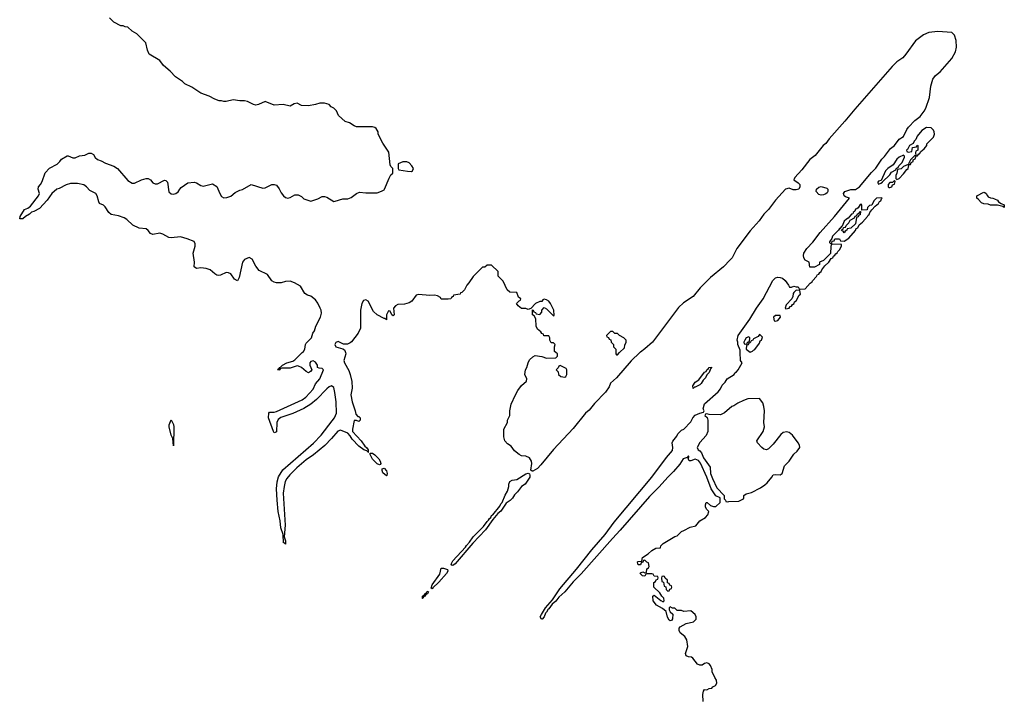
# Model space of a CAD drawing. Header units: inches. Extents: x 2348423 to 2474978, y 460702 to 613625.
# Tile 92 of 113: x 2410406 to 2419010, y 576951 to 582911. Entities that reach past the tile are written whole.
import ezdxf

# ---------------------------------------------------------------- set-up
doc = ezdxf.new("R2010")
doc.units = ezdxf.units.IN
doc.header["$MEASUREMENT"] = 0
doc.layers.add('C4517', color=7, linetype='Continuous')
doc.layers.add('C4518', color=7, linetype='Continuous')

msp = doc.modelspace()

# ---------------------------------------------------------------- linework, layer by layer
at = {"layer": 'C4517', "color": 5, "elevation": 80}
for points in [[(2413253.7, 580000), (2413256, 579990), (2413238, 579930), (2413244.7, 579910), (2413282.8, 579842.8), (2413294.8, 579810), (2413307.7, 579747.7), (2413312.7, 579690), (2413299.1, 579630), (2413310.8, 579570), (2413338, 579490), (2413342, 579462), (2413362, 579442), (2413370, 579442), (2413382, 579430), (2413382, 579410), (2413370, 579398), (2413350, 579408), (2413330, 579406), (2413314, 579330), (2413314.8, 579310), (2413390, 579227.7), (2413421.1, 579181.1), (2413438, 579170), (2413452.4, 579150), (2413450.9, 579130.9), (2413454, 579130), (2413450.8, 579129.2), (2413440.4, 579140.4), (2413413.2, 579150), (2413370, 579182.4), (2413310, 579244.2), (2413293.3, 579273.3), (2413274.6, 579294.6), (2413210, 579323.1), (2413186.4, 579313.6), (2413131.2, 579248.8), (2413071.2, 579188.8), (2412973.4, 579106.6), (2412910, 579064.1), (2412828, 578992), (2412768, 578932), (2412741, 578899), (2412727.2, 578872.8), (2412715.7, 578830), (2412709.2, 578770), (2412726.3, 578490), (2412716, 578390), (2412730, 578354), (2412730, 578326), (2412718, 578338), (2412710, 578338), (2412706.9, 578410), (2412688.4, 578468.4), (2412681.8, 578530), (2412666, 578610), (2412655.3, 578710), (2412650.8, 578810), (2412655.8, 578870), (2412666.2, 578913.8), (2412705, 578975), (2412972.2, 579207.8), (2413040.5, 579279.5), (2413137.2, 579402.8), (2413155.7, 579430), (2413173.7, 579470), (2413171.4, 579570), (2413161.2, 579650), (2413150, 579694.5), (2413130, 579711.1), (2413110, 579701), (2413090, 579683.5), (2412999.1, 579590), (2412950, 579549), (2412890, 579511.6), (2412792, 579468), (2412688.6, 579431.4), (2412664.3, 579415.7), (2412652.4, 579390), (2412650, 579308.7), (2412638.5, 579301.5), (2412630, 579299.3), (2412624.7, 579310), (2412581.1, 579430), (2412582, 579470), (2412590, 579478), (2412630, 579480.2), (2412650, 579486.7), (2412873, 579587), (2412907.1, 579610), (2412970, 579680.5), (2412991.8, 579728.2), (2413027.6, 579770), (2413062, 579850), (2413050, 579862), (2413023.1, 579863.1), (2413008.9, 579868.9), (2413008.7, 579890), (2412990, 579915.3), (2412970, 579928.7), (2412950, 579922), (2412941, 579910), (2412941, 579890), (2412958, 579850), (2412946.4, 579833.6), (2412930, 579824), (2412910, 579834), (2412869.6, 579869.6), (2412842.7, 579882.7), (2412830, 579883.7), (2412770, 579865.4), (2412696.8, 579863.2), (2412681, 579859), (2412678, 579850), (2412670, 579846), (2412662, 579850), (2412670, 579862), (2412678, 579862), (2412675.3, 579870), (2412685.8, 579874.2), (2412701.2, 579890), (2412739, 579910), (2412793.8, 579926.2), (2412810, 579936), (2412875, 580000)], [(2415824.5, 580000), (2415750, 579929.5), (2415621.6, 579778.4), (2415570, 579732.7), (2415558.5, 579701.5), (2415524.8, 579655.2), (2415430, 579556.2), (2415381.7, 579498.3), (2415350, 579469.3), (2415243.2, 579336.8), (2415070, 579153.6), (2414961.2, 579018.8), (2414930, 578986.6), (2414890, 578962.7), (2414883.2, 578963.2), (2414873.2, 578973.2), (2414881.5, 579030), (2414879.7, 579050), (2414859.5, 579079.5), (2414830, 579096), (2414790, 579097.2), (2414770, 579109.4), (2414730, 579142), (2414700.7, 579180.7), (2414670, 579202), (2414644.5, 579230), (2414635.3, 579264.7), (2414635.3, 579330), (2414668, 579390), (2414668.7, 579410), (2414688.4, 579451.6), (2414689, 579490), (2414701.2, 579550), (2414737.2, 579630), (2414759, 579670), (2414790, 579712), (2414835.3, 579750), (2414838, 579770), (2414819.3, 579810), (2414827, 579850), (2414838, 579870), (2414848.2, 579911.8), (2414862.3, 579937.7), (2414890, 579964), (2414910, 579974), (2414970, 579967.3), (2415010, 579952), (2415090, 579954), (2415106, 579970), (2415106, 579990), (2415092, 580000)], [(2416378, 576950), (2416375.3, 577010), (2416380.4, 577039.6), (2416390, 577054), (2416410, 577052), (2416430, 577062), (2416453.6, 577066.4), (2416462, 577078), (2416486, 577090), (2416498, 577110), (2416496.4, 577136.4), (2416480.4, 577160.4), (2416458, 577210), (2416458, 577230), (2416443.1, 577263.1), (2416430, 577278), (2416410, 577288), (2416390, 577282), (2416370, 577268.7), (2416350, 577268.7), (2416330, 577275.3), (2416288.7, 577330), (2416278, 577338), (2416250, 577339), (2416228.7, 577350), (2416224, 577370), (2416244, 577430), (2416235.3, 577490), (2416217.2, 577517.2), (2416178, 577550), (2416169.1, 577569.1), (2416169.1, 577590.9), (2416176.4, 577603.6), (2416230, 577632), (2416293.6, 577646.4), (2416318, 577670), (2416318, 577690), (2416308, 577710), (2416270, 577742), (2416210, 577738), (2416190, 577746), (2416150, 577746), (2416130, 577766), (2416110, 577766), (2416090, 577778), (2416082, 577770), (2416082, 577750), (2416090, 577734), (2416112, 577712), (2416111.1, 577671.1), (2416102, 577658), (2416090, 577655.3), (2416082, 577662), (2416066.3, 577686.3), (2416055.3, 577735.3), (2416022.5, 577762.5), (2415970, 577793.2), (2415942.7, 577830), (2415938, 577870), (2415950, 577878), (2416010, 577832), (2416030, 577822), (2416038, 577830), (2416034, 577854), (2416018, 577870), (2416000.4, 577900.4), (2415948.4, 577948.4), (2415946, 577990), (2415962, 577998), (2415967.3, 578012.7), (2415982, 578018), (2415986, 578030), (2415982, 578042), (2415950, 578046), (2415942, 578062), (2415930, 578066), (2415890, 578066), (2415878, 578062), (2415870, 578046), (2415849.1, 578049.1), (2415828.7, 578070), (2415830, 578074), (2415850, 578082), (2415870, 578074), (2415882, 578078), (2415886, 578110), (2415902, 578118), (2415906, 578130), (2415902, 578162), (2415887.3, 578167.3), (2415870, 578186), (2415858, 578182), (2415852.7, 578167.3), (2415838, 578162), (2415830, 578146), (2415810, 578146), (2415807.3, 578152.7), (2415806, 578170), (2415810, 578174), (2415842, 578178), (2415848, 578210), (2415899.3, 578240.7), (2415930, 578271), (2415966, 578290), (2416006, 578294), (2416008, 578310), (2416029, 578330), (2416130, 578393.4), (2416150, 578398.8), (2416190, 578434.8), (2416210, 578446), (2416265.2, 578474.8), (2416314, 578486), (2416349.3, 578530.7), (2416400.2, 578559.8), (2416418, 578582), (2416428, 578610), (2416409.1, 578629.1), (2416398, 578650), (2416398, 578670), (2416406, 578690), (2416414, 578690), (2416443.6, 578663.6), (2416470, 578654), (2416490, 578654), (2416526, 578690), (2416526, 578730), (2416488.7, 578748.7), (2416449.4, 578809.4), (2416411.5, 578911.5), (2416353.8, 579033.8), (2416337.1, 579057.1), (2416310, 579067.1), (2416270, 579053.2), (2416255.3, 579055.3), (2416246, 579074), (2416250, 579074), (2416254, 579090), (2416250, 579098), (2416238, 579082), (2416202.8, 579070), (2416175.6, 579024.4), (2416120.7, 578959.3), (2416070, 578911.5), (2415994.4, 578825.6), (2415910, 578742.6), (2415653.4, 578446.6), (2415585.2, 578374.8), (2415313.6, 578066.4), (2415243.1, 577996.9), (2415170, 577908.6), (2415116.9, 577863.1), (2415090, 577828.3), (2415058.4, 577801.6), (2415030, 577760.7), (2415022.6, 577757.4), (2415010, 577729.6), (2414999.3, 577720.7), (2414990, 577689.6), (2414972.4, 577670), (2414965.2, 577670), (2414955.1, 577690), (2414964.5, 577710), (2415002, 577770), (2415060.5, 577839.5), (2415125.7, 577934.3), (2415272.7, 578107.3), (2415404.4, 578275.6), (2415523, 578410), (2415601.1, 578518.9), (2415930, 578910.5), (2416056.9, 579083.1), (2416110, 579144.7), (2416113.2, 579170), (2416108.7, 579210), (2416113.6, 579226.4), (2416148, 579270), (2416158, 579290), (2416190, 579322), (2416208.4, 579331.6), (2416270, 579394), (2416288, 579430), (2416310, 579452), (2416350, 579472), (2416382, 579478), (2416386, 579490), (2416378, 579510), (2416389, 579551), (2416510, 579658), (2416530, 579684.7), (2416544.7, 579715.3), (2416570, 579742), (2416588.9, 579771.1), (2416648, 579810), (2416655.5, 579824.5), (2416670, 579831.3), (2416684, 579850), (2416718, 579910), (2416706, 579930), (2416701.7, 580000)], [(2415614, 580000), (2415614, 579990), (2415622, 579982), (2415630, 579982), (2415648, 580000)]]:
    msp.add_lwpolyline(points, dxfattribs=at)
for points in [[(2415130, 579886), (2415118, 579882), (2415112.7, 579867.3), (2415094, 579850), (2415112.7, 579832.7), (2415114, 579810), (2415134, 579790), (2415170, 579784.7), (2415178, 579790), (2415186, 579810), (2415186, 579850), (2415182, 579862)], [(2416290, 579686), (2416289.3, 579710), (2416310, 579741), (2416339.3, 579760.7), (2416389.3, 579830), (2416404, 579836), (2416409.2, 579850), (2416423.1, 579856.9), (2416430, 579871), (2416450, 579874), (2416452, 579870), (2416442, 579858), (2416430, 579826), (2416410, 579806), (2416399.8, 579780.2), (2416379.6, 579760.4), (2416362, 579730), (2416350, 579718), (2416310, 579698), (2416302, 579698)], [(2416870, 579598), (2416770, 579595.3), (2416730, 579582), (2416682, 579558), (2416646.4, 579533.6), (2416630, 579528.7), (2416566.1, 579473.9), (2416530, 579455.6), (2416430, 579458), (2416410, 579466), (2416398, 579462), (2416394, 579450), (2416412, 579432), (2416418, 579410), (2416420.5, 579310), (2416404.4, 579275.6), (2416350, 579213.2), (2416326, 579170), (2416334.8, 579150), (2416350, 579142.4), (2416364.3, 579124.3), (2416381.5, 579081.5), (2416438.8, 578998.8), (2416443.1, 578943.1), (2416459.2, 578899.2), (2416499, 578819), (2416561, 578750), (2416562, 578722), (2416574, 578710), (2416578, 578698), (2416594, 578694), (2416602, 578698), (2416690, 578702), (2416730, 578722), (2416735.3, 578730), (2416735.3, 578750), (2416755.5, 578764.5), (2416801.5, 578778.5), (2416880.9, 578819.1), (2416917, 578843), (2416938.4, 578861.6), (2416979, 578910), (2416990, 578930.8), (2417010, 578934.8), (2417050, 578931.3), (2417070, 578942), (2417089.2, 579010.8), (2417129.1, 579050.9), (2417170, 579112), (2417200.4, 579139.6), (2417222, 579170), (2417219, 579190), (2417209.2, 579210), (2417157.8, 579277.8), (2417130, 579302.4), (2417110, 579308.2), (2417079, 579301), (2417055.8, 579284.2), (2416990, 579200.7), (2416950, 579159.5), (2416931, 579150), (2416910, 579155.6), (2416890, 579169.7), (2416852, 579210), (2416848.3, 579230), (2416904, 579310), (2416915.8, 579350), (2416909.6, 579390.4), (2416913, 579490), (2416909.4, 579529.4), (2416901.2, 579561.2)], [(2411750, 579186), (2411744, 579250), (2411730, 579278), (2411712.8, 579350), (2411713.3, 579370), (2411730, 579412), (2411750, 579370.8), (2411753.8, 579350)], [(2413550, 579018), (2413530, 579028), (2413489.9, 579069.9), (2413467.8, 579110), (2413470, 579122), (2413490, 579119.5), (2413510, 579106.4), (2413543.7, 579070), (2413556.5, 579050), (2413562, 579030), (2413558.8, 579021.2)], [(2413610, 578922.7), (2413579.6, 578950), (2413572.7, 578970), (2413574.6, 578985.4), (2413590, 578990.6), (2413610, 578966.8), (2413616.7, 578943.3), (2413614.9, 578925.1)], [(2414190, 578138), (2414181.2, 578141.2), (2414176, 578150), (2414190, 578180.5), (2414301.3, 578298.7), (2414310, 578314.4), (2414338, 578342), (2414370, 578390.3), (2414459, 578481), (2414490, 578524.9), (2414504, 578536), (2414510, 578550.4), (2414521.6, 578558.4), (2414530, 578574.9), (2414539.4, 578580.6), (2414602, 578658), (2414610, 578677.3), (2414622.7, 578690), (2414647.2, 578752.8), (2414669, 578790), (2414679, 578830), (2414679, 578850), (2414690, 578872), (2414710, 578886), (2414750, 578890.8), (2414830, 578941.3), (2414850, 578946.8), (2414859.9, 578939.9), (2414864, 578930), (2414863, 578910), (2414822.8, 578850), (2414790, 578828.7), (2414757.1, 578782.9), (2414730, 578757.2), (2414712.1, 578727.9), (2414692.2, 578707.8), (2414655.9, 578684.1), (2414610, 578614), (2414585.2, 578594.8), (2414539.9, 578540.1), (2414476.4, 578450), (2414364.7, 578335.3), (2414210, 578152.3)], [(2414010, 577935.3), (2414001.2, 577941.2), (2414009.3, 577969.3), (2414077, 578063), (2414090, 578116), (2414110, 578116.4), (2414143.5, 578103.5), (2414147.7, 578090), (2414136.4, 578070), (2414070, 577992.7), (2414015.2, 577944.8)], [(2416030, 578046), (2416018, 578042), (2416014, 578030), (2416018, 577998), (2416032.7, 577992.7), (2416038, 577958), (2416052.7, 577952.7), (2416054, 577930), (2416070, 577914), (2416082, 577918), (2416087.3, 577932.7), (2416102, 577938), (2416106, 577950), (2416102, 577962), (2416087.3, 577967.3), (2416082, 577982), (2416067.3, 577987.3), (2416066, 578010), (2416047.3, 578027.3), (2416042, 578042)], [(2413930, 577849.2), (2413926, 577850), (2413926, 577870), (2413938, 577878), (2413946, 577874), (2413942, 577882), (2413945.2, 577890), (2413950, 577896), (2413962, 577898), (2413964, 577910), (2413975.3, 577915.3), (2413978, 577910), (2413970.5, 577890), (2413954.8, 577885.2), (2413950.6, 577870), (2413935.3, 577864.7)]]:
    msp.add_lwpolyline(points, close=True, dxfattribs=at)
at = {"layer": 'C4518', "color": 5, "elevation": 80}
for points in [[(2412875, 580000), (2412885.2, 580010), (2412899, 580030), (2412904, 580070), (2412910, 580082), (2412955.3, 580130), (2412968.7, 580170), (2412982, 580190), (2412994, 580230), (2413036, 580310), (2413044.7, 580344.7), (2413041.2, 580370), (2413032.7, 580390), (2413011.7, 580431.7), (2412990, 580462), (2412950, 580494), (2412922, 580502), (2412898, 580518), (2412860.2, 580580.2), (2412808, 580610), (2412770, 580624), (2412730, 580621.2), (2412690, 580609), (2412650, 580609), (2412630, 580615.3), (2412610, 580628.7), (2412570, 580682), (2412498, 580718), (2412470, 580755.3), (2412436.6, 580816.6), (2412412.1, 580832.1), (2412370, 580813.2), (2412354, 580790), (2412323.5, 580656.5), (2412310, 580628.7), (2412282, 580642), (2412250, 580688), (2412230, 580699), (2412210, 580702), (2412162, 580678), (2412145.4, 580674.6), (2412130, 580677.2), (2412110, 580689.2), (2412070, 580724), (2412035.1, 580735.1), (2411990, 580741.2), (2411950, 580735.3), (2411929.2, 580750), (2411933.2, 580790), (2411922.7, 580870), (2411939.3, 580930), (2411939.3, 580950), (2411930, 580972.7), (2411870, 580996), (2411810, 581012.7), (2411730, 581002.7), (2411710, 581005.2), (2411656, 581036), (2411630, 581045.2), (2411570, 581034), (2411550, 581042), (2411529.1, 581069.1), (2411510, 581082), (2411450, 581089), (2411395.5, 581115.5), (2411343.3, 581163.3), (2411318.3, 581178.3), (2411270, 581195.6), (2411206.2, 581206.2), (2411183.9, 581223.9), (2411153.8, 581273.8), (2411139, 581290), (2411104.4, 581304.4), (2411097.2, 581317.2), (2411083.7, 581370), (2411072.3, 581390), (2411017.5, 581417.5), (2410989.4, 581449.4), (2410966, 581466), (2410910, 581478), (2410850, 581478), (2410813.2, 581466.8), (2410750, 581434), (2410730, 581428.7), (2410686.8, 581390), (2410646.4, 581333.6), (2410579.1, 581260.9), (2410530, 581234), (2410510, 581228.7), (2410490.7, 581209.3), (2410456, 581190), (2410432, 581170), (2410406, 581170), (2410409.2, 581190), (2410446.6, 581250), (2410477.6, 581262.4), (2410500.9, 581279.1), (2410570, 581372), (2410579, 581390), (2410568, 581430), (2410569, 581450), (2410589, 581471), (2410603.1, 581496.9), (2410630, 581571.3), (2410667.5, 581612.5), (2410732.7, 581647.3), (2410758, 581670), (2410770, 581692), (2410820.4, 581719.6), (2410830, 581722), (2410870, 581702), (2410890, 581702), (2410930, 581722), (2410974.6, 581725.4), (2411010, 581744.7), (2411030, 581744.7), (2411050, 581731.3), (2411064.9, 581704.9), (2411087.3, 581687.3), (2411118, 581678), (2411155.3, 581655.3), (2411230, 581631.3), (2411262, 581610), (2411350, 581506), (2411390, 581480.7), (2411410, 581482.8), (2411470, 581510.7), (2411510, 581522.8), (2411530, 581521), (2411550, 581511), (2411570, 581484.7), (2411590, 581474.8), (2411610, 581474.8), (2411670, 581507.3), (2411684.5, 581504.5), (2411698, 581490), (2411710, 581406), (2411728.5, 581388.5), (2411746.4, 581386.4), (2411770, 581390.8), (2411790, 581406.8), (2411804, 581430), (2411817.5, 581442.5), (2411876.5, 581483.5), (2411930, 581491.3), (2411950, 581484.7), (2411990, 581461), (2412010, 581456), (2412090, 581476), (2412130, 581451.3), (2412154, 581390), (2412170, 581366), (2412190, 581354.8), (2412216, 581356), (2412250, 581366.8), (2412290, 581401), (2412330, 581421), (2412352.9, 581427.1), (2412430, 581471.3), (2412530, 581438), (2412550, 581441), (2412610, 581471), (2412630, 581471.3), (2412650, 581464.7), (2412673.2, 581433.2), (2412690, 581398), (2412710.6, 581370.6), (2412730, 581356), (2412750, 581351), (2412770, 581356), (2412810, 581381), (2412839.8, 581379.8), (2412870, 581364.7), (2412890, 581346), (2412950, 581324.7), (2413010, 581344.7), (2413050, 581364.7), (2413070, 581364.7), (2413090, 581358), (2413150, 581322), (2413163.6, 581323.6), (2413230, 581344.7), (2413274.6, 581345.4), (2413303.1, 581356.9), (2413350, 581392), (2413376.4, 581403.6), (2413430, 581396), (2413530, 581398), (2413568.9, 581411.1), (2413590, 581422), (2413595.3, 581430), (2413634, 581526), (2413650, 581554), (2413666, 581570), (2413666, 581610), (2413650, 581626), (2413643.1, 581643.1), (2413632.5, 581752.5), (2413578, 581830), (2413538, 581910), (2413538, 581930), (2413520.4, 581960.4), (2413510, 581968), (2413490, 581975.3), (2413350, 581975.3), (2413330, 581982), (2413288.9, 582008.9), (2413250, 582022), (2413192.1, 582072.1), (2413173.2, 582113.2), (2413150, 582138), (2413129.1, 582149.1), (2413110, 582168), (2413070, 582182), (2413030, 582182), (2412990, 582168.7), (2412930, 582158), (2412870, 582162), (2412830, 582182), (2412803.5, 582176.5), (2412770, 582155.3), (2412708.4, 582168.4), (2412630, 582164), (2412550, 582195.3), (2412494, 582170), (2412470, 582164), (2412450, 582169), (2412395.5, 582195.5), (2412370, 582201.2), (2412330, 582201.2), (2412270, 582209.2), (2412210, 582195.3), (2412190, 582195.3), (2412170, 582202), (2412150, 582202), (2412110, 582215.3), (2412063.1, 582243.1), (2411989.1, 582269.1), (2411910, 582322), (2411850, 582348.7), (2411828, 582370), (2411768, 582410), (2411720.2, 582460.2), (2411662, 582510), (2411630, 582555.3), (2411538, 582610), (2411523.1, 582643.1), (2411508, 582710), (2411430, 582788), (2411389.1, 582809.1), (2411350, 582846), (2411328.4, 582848.4), (2411310, 582858), (2411290, 582858), (2411230, 582888), (2411190, 582928)], [(2416701.7, 580000), (2416700.4, 580020.4), (2416682, 580070), (2416682, 580090), (2416675.3, 580110), (2416684, 580150), (2416786.8, 580293.2), (2416846, 580390), (2416902.7, 580470), (2416988.1, 580631.9), (2417010, 580652.7), (2417030, 580658.4), (2417050, 580657.6), (2417070.3, 580650.3), (2417094, 580630), (2417124.7, 580590), (2417132.7, 580572.7), (2417150, 580572), (2417170, 580582), (2417190, 580574), (2417210, 580574), (2417218, 580558), (2417230, 580554), (2417270, 580558), (2417313.8, 580606.2), (2417330, 580618), (2417333.1, 580626.9), (2417370, 580666), (2417378, 580682), (2417390, 580687.3), (2417398, 580702), (2417410, 580708), (2417415.9, 580724.1), (2417442, 580758), (2417477.2, 580790), (2417498, 580822), (2417512, 580830), (2417516, 580844), (2417530, 580851.3), (2417536.6, 580863.4), (2417550, 580871.3), (2417555.6, 580884.4), (2417570, 580898), (2417588, 580930), (2417586, 580946), (2417512.7, 580947.3), (2417498, 580942), (2417492.7, 580927.3), (2417490, 580866), (2417430, 580806), (2417394, 580790), (2417394, 580770), (2417350, 580746), (2417310, 580746), (2417306, 580790), (2417270, 580808.7), (2417259, 580830), (2417255.3, 580850), (2417259, 580870), (2417284, 580910), (2417335.5, 580964.5), (2417401.2, 581050), (2417525.2, 581190), (2417656, 581350), (2417621.5, 581361.5), (2417609.3, 581370), (2417606, 581390), (2417615.1, 581410), (2417670, 581426.1), (2417710, 581427), (2417745.2, 581450), (2417850, 581576), (2417886.8, 581613.2), (2417939, 581690), (2417964.1, 581715.9), (2418015.5, 581784.5), (2418050, 581811.3), (2418090, 581866.8), (2418129.2, 581890.8), (2418159, 581950), (2418174, 581970), (2418229, 582030), (2418274.5, 582065.5), (2418309.3, 582110), (2418324.1, 582135.9), (2418357.2, 582230), (2418369.4, 582330), (2418386.6, 582390), (2418410, 582422.8), (2418450, 582456.3), (2418550, 582570.8), (2418582.9, 582630), (2418593.3, 582670), (2418590, 582728), (2418576.2, 582776.2), (2418550, 582797.6), (2418430, 582807.6), (2418350, 582799.6), (2418302.7, 582777.3), (2418234.4, 582725.6), (2418150, 582609), (2418122, 582578), (2418070, 582542.7), (2418030, 582502.7), (2417703.8, 582130), (2417617.7, 582022.3), (2417478.8, 581870), (2417450.4, 581829.6), (2417427.3, 581810), (2417356.7, 581723.3), (2417310, 581688.7), (2417241.6, 581598.4), (2417178.8, 581530), (2417170.7, 581510), (2417210, 581483.5), (2417221.8, 581470), (2417224.5, 581450), (2417214.3, 581430), (2417190, 581422.9), (2417164, 581424), (2417130, 581438.3), (2417098.8, 581430), (2417010, 581333.2), (2416948.7, 581251.3), (2416908, 581210), (2416868.7, 581151.3), (2416790, 581064), (2416674, 580910), (2416630.6, 580830), (2416614, 580810), (2416557.3, 580750), (2416442, 580658), (2416353.7, 580566.3), (2416291, 580490), (2416205.8, 580434.2), (2416164.1, 580395.9), (2415934.9, 580090), (2415870, 580032.3), (2415830, 580005.2), (2415824.5, 580000)], [(2415092, 580000), (2415078, 580010), (2415078, 580050), (2415086, 580070), (2415070, 580086), (2415050, 580086), (2415038, 580110), (2415038, 580130), (2415030, 580146), (2414987.3, 580147.3), (2414982, 580162), (2414970, 580166), (2414960.4, 580180.4), (2414930, 580206), (2414918, 580230), (2414916.4, 580296.4), (2414902, 580322), (2414886, 580330), (2414886, 580374), (2414894, 580370), (2414898, 580358), (2414914, 580350), (2414918, 580338), (2414950, 580334), (2414967.3, 580352.7), (2414968.4, 580371.6), (2414990, 580394), (2415010, 580382), (2415070, 580322), (2415075.3, 580324.7), (2415074, 580370), (2415045.2, 580430), (2415030, 580449), (2415010, 580462), (2414990, 580466), (2414978, 580462), (2414970, 580446), (2414950, 580446), (2414914, 580430), (2414874, 580386), (2414850, 580378), (2414830, 580386), (2414790, 580386), (2414762, 580410), (2414748, 580430), (2414770, 580454), (2414782, 580458), (2414786, 580470), (2414764, 580484), (2414750, 580526), (2414688.4, 580528.4), (2414666, 580550), (2414630, 580626), (2414587.3, 580667.3), (2414586, 580710), (2414530, 580766), (2414490, 580766), (2414470, 580746), (2414450, 580746), (2414370, 580666), (2414331.1, 580608.9), (2414312, 580590), (2414294, 580550), (2414270, 580526), (2414258, 580522), (2414254, 580510), (2414198, 580502), (2414194, 580490), (2414178, 580482), (2414174, 580470), (2414150, 580466), (2414090, 580466), (2414082, 580482), (2414056.4, 580496.4), (2414030, 580502), (2413990, 580499), (2413891.3, 580508.7), (2413870, 580502), (2413831.3, 580450), (2413810, 580435.3), (2413770, 580424), (2413710, 580422), (2413690, 580408.7), (2413671.3, 580390), (2413678, 580330), (2413670, 580322), (2413658, 580330), (2413642, 580362), (2413630, 580366), (2413612, 580330), (2413610, 580288), (2413598, 580298), (2413590, 580298), (2413529.1, 580329.1), (2413499, 580359), (2413450, 580448.7), (2413430, 580462), (2413410, 580455.3), (2413394.8, 580430), (2413382.8, 580370), (2413385.4, 580214.6), (2413364.7, 580170), (2413306.4, 580093.6), (2413294.4, 580085.6), (2413270, 580074), (2413234.6, 580074.6), (2413190, 580097.2), (2413170, 580088.7), (2413160.7, 580070), (2413170, 580051.3), (2413230, 580032), (2413243.6, 580023.6), (2413251.1, 580011.1), (2413253.7, 580000)], [(2415648, 580000), (2415690, 580042), (2415694.6, 580065.4), (2415706, 580090), (2415706, 580110), (2415686, 580130), (2415648.4, 580148.4), (2415630, 580166), (2415607.3, 580167.3), (2415590, 580186), (2415570, 580186), (2415534, 580150), (2415538, 580138), (2415552.7, 580132.7), (2415558, 580118), (2415572.7, 580112.7), (2415574, 580090), (2415594, 580070), (2415594, 580050), (2415614, 580030), (2415614, 580000)]]:
    msp.add_lwpolyline(points, dxfattribs=at)
at = {"layer": 'C4518', "color": 5}
for points, elevation in [([(2418330, 581968.7), (2418290, 581942), (2418247.5, 581892.5), (2418236, 581864), (2418222, 581850), (2418212.7, 581827.3), (2418182, 581810), (2418164.7, 581775.3), (2418154, 581770), (2418158, 581758), (2418170, 581754), (2418202, 581758), (2418207.3, 581792.7), (2418242, 581798), (2418247.3, 581812.7), (2418254, 581810), (2418254, 581770), (2418238, 581762), (2418234, 581750), (2418238, 581722), (2418230, 581726), (2418190, 581686), (2418174, 581650), (2418183.6, 581643.6), (2418190, 581646), (2418196.4, 581663.6), (2418212.7, 581670), (2418214.6, 581685.4), (2418230, 581694), (2418240.4, 581719.6), (2418250, 581722), (2418263.1, 581736.9), (2418270, 581738), (2418282, 581758), (2418310, 581781), (2418332.7, 581810), (2418334, 581826), (2418390, 581884.7), (2418399, 581910), (2418398, 581930), (2418390, 581946), (2418370, 581966)], 80), ([(2418130, 581726), (2418090, 581708.7), (2418071.3, 581690), (2418038.8, 581641.2), (2417992, 581610), (2417972, 581590), (2417934, 581506), (2417910, 581498), (2417904.7, 581490), (2417903.6, 581483.6), (2417910, 581474), (2417930, 581482), (2417946, 581490), (2417946, 581494), (2418010, 581554), (2418023.1, 581576.9), (2418062, 581598), (2418068, 581612), (2418082, 581618), (2418087.3, 581632.7), (2418116.4, 581663.6), (2418138, 581710), (2418138, 581718)], 80), ([(2413790, 581668), (2413752.7, 581667.3), (2413714, 581650), (2413714, 581610), (2413718, 581598), (2413794.6, 581585.4), (2413830, 581584.7), (2413838, 581590), (2413848, 581610), (2413833.6, 581633.6), (2413810, 581658)], 80), ([(2418170, 581646), (2418130, 581628), (2418110, 581608), (2418078, 581602), (2418072, 581570), (2418062, 581550), (2418062, 581522), (2418070, 581514), (2418090, 581521), (2418130, 581562.8), (2418157.5, 581602.5), (2418168.7, 581610), (2418176.4, 581636.4)], 80), ([(2418050, 581506), (2418034, 581486), (2418010, 581486), (2417994, 581470), (2417994, 581450), (2418003.6, 581443.6), (2418010, 581444.7), (2418026, 581450), (2418033.6, 581466.4), (2418050, 581474), (2418056.4, 581496.4)], 80), ([(2417410, 581377.3), (2417390, 581382.2), (2417365.8, 581410), (2417367.7, 581430), (2417390, 581447.2), (2417410, 581453.2), (2417458.3, 581438.3), (2417468.7, 581430), (2417468.8, 581410), (2417462.7, 581397.3), (2417450, 581387.2), (2417430, 581378.8)], 80), ([(2419010, 581268.7), (2418998, 581278), (2418950, 581288.7), (2418890, 581288.7), (2418870, 581298), (2418830, 581302), (2418810, 581309), (2418782, 581342), (2418769, 581350), (2418768.7, 581370), (2418830, 581402), (2418839.6, 581399.6), (2418852.7, 581392.7), (2418862, 581370), (2418870, 581362), (2418890, 581352), (2418911.1, 581351.1), (2418924.7, 581344.7), (2418950, 581332), (2418959.6, 581319.6), (2418983.6, 581303.6), (2419010, 581292)], 60), ([(2417934.5, 581354.5), (2417894, 581350), (2417870, 581326), (2417852, 581288), (2417832.7, 581287.3), (2417814, 581270), (2417811.6, 581248.4), (2417766, 581246), (2417766, 581290), (2417758, 581298), (2417750, 581295.3), (2417732.7, 581267.3), (2417722, 581258), (2417710, 581255.3), (2417703.6, 581236.4), (2417690, 581226), (2417685.4, 581214.6), (2417674, 581210), (2417644.7, 581175.3), (2417630, 581168), (2417612, 581150), (2417594, 581106), (2417590, 581106), (2417574, 581086), (2417570, 581086), (2417562, 581070), (2417510, 581018), (2417502, 580998), (2417482, 580970), (2417482, 580962), (2417490, 580954), (2417502, 580958), (2417506, 580974), (2417522, 580978), (2417530, 580994), (2417570, 580994), (2417578, 580978), (2417610, 580974), (2417650, 581001), (2417710, 581067.3), (2417715.5, 581084.5), (2417730, 581092), (2417742.7, 581117.3), (2417770, 581141), (2417814.5, 581190), (2417819.3, 581200.7), (2417830, 581207.7), (2417834.8, 581225.2), (2417851.9, 581248.1), (2417880.2, 581279.8), (2417910, 581302.8), (2417920.1, 581319.9), (2417930, 581326.8), (2417935.5, 581344.5), (2417942, 581350)], 80), ([(2417610, 581046), (2417602, 581062), (2417590, 581066), (2417586, 581074), (2417602, 581078), (2417606, 581094), (2417622, 581098), (2417627.3, 581112.7), (2417650, 581134), (2417662, 581158), (2417702, 581178), (2417707.3, 581192.7), (2417722, 581198), (2417727.3, 581212.7), (2417742, 581218), (2417747.3, 581232.7), (2417754, 581234), (2417750, 581206), (2417738, 581202), (2417732, 581188), (2417718, 581182), (2417710, 581126), (2417670, 581088), (2417638, 581082), (2417634, 581070), (2417618, 581062)], 80), ([(2417190, 580546), (2417170, 580526), (2417163.6, 580516.4), (2417162, 580490), (2417154, 580470), (2417103.6, 580416.4), (2417094, 580390), (2417102, 580382), (2417130, 580387.3), (2417138, 580402), (2417150, 580407.3), (2417158, 580422), (2417172.3, 580430), (2417176.5, 580443.5), (2417190, 580452), (2417218, 580502), (2417228, 580510), (2417222, 580542)], 80), ([(2417050, 580326), (2417010, 580326), (2416994, 580310), (2416998, 580278), (2417010, 580274), (2417030, 580282), (2417054, 580310)], 80), ([(2416778, 580138), (2416754, 580130), (2416742, 580110), (2416734, 580090), (2416738, 580078), (2416750, 580074), (2416762, 580078), (2416767.3, 580092.7), (2416782, 580098), (2416786, 580130)], 80), ([(2416870, 580158), (2416858, 580142), (2416818, 580122), (2416812, 580108), (2416798, 580102), (2416790, 580086), (2416778, 580082), (2416772.7, 580067.3), (2416758, 580062), (2416754, 580030), (2416790, 580004.7), (2416810, 580012), (2416817.2, 580022.8), (2416830, 580027.3), (2416870, 580082), (2416878, 580102), (2416888, 580110), (2416896.4, 580136.4), (2416876.4, 580156.4)], 80)]:
    msp.add_lwpolyline(points, close=True, dxfattribs=dict(at, elevation=elevation))

doc.saveas('drawing.dxf')
